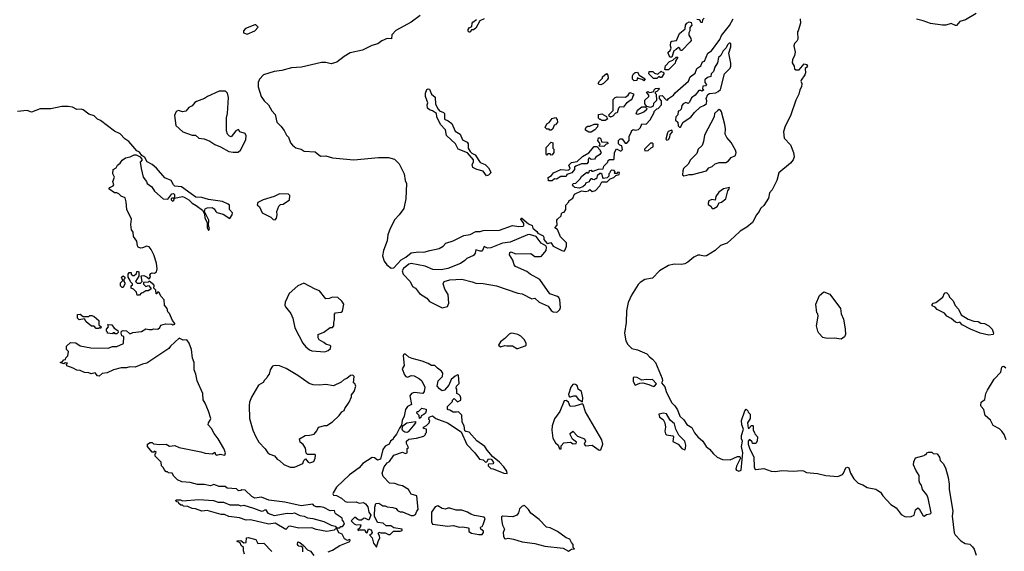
# Model space of a CAD drawing. Extents: x 2494118 to 2687960, y 757339 to 915227.
# Tile 13 of 256: x 2516355 to 2525489, y 840741 to 845677. Entities that reach past the tile are written whole.
import ezdxf

# ---------------------------------------------------------------- set-up
doc = ezdxf.new("R2010")
doc.units = 0

msp = doc.modelspace()

# ---------------------------------------------------------------- linework, layer by layer
at = {"layer": '0CON20XD'}
for points in [[(2525228.8, 845735), (2525127.5, 845675), (2525075, 845658.8), (2525045, 845623.8), (2525035, 845622.9), (2524995, 845641.4), (2524945, 845627.1), (2524915, 845625.6), (2524805, 845641.4), (2524737.4, 845667.4), (2524675, 845682.9)], [(2520071.2, 845715), (2519985, 845654.2), (2519844.7, 845575.3), (2519808, 845535), (2519805, 845500), (2519765, 845503.3), (2519715, 845482), (2519675.6, 845454.4), (2519622.4, 845437.6), (2519535, 845392.9), (2519420.2, 845369.8), (2519363.7, 845336.3), (2519297.3, 845282.7), (2519274.1, 845275.9), (2519245, 845268), (2519195, 845280), (2519155, 845279.4), (2518967.5, 845235), (2518875, 845230.8), (2518785.3, 845204.7), (2518715, 845197.1), (2518615, 845165.5), (2518580.6, 845125), (2518568.1, 845095), (2518567.3, 845055), (2518595, 844963.8), (2518623.8, 844923.8), (2518664.3, 844885), (2518695, 844830), (2518725.8, 844795.8), (2518739.5, 844725), (2518778, 844688), (2518808.2, 844648.2), (2518829.4, 844605), (2518849.2, 844585), (2518867.1, 844535), (2518885, 844511.2), (2518915, 844486.2), (2518964.4, 844474.4), (2518995, 844455.7), (2519095, 844450.6), (2519145, 844410), (2519195, 844413.3), (2519255, 844395.5), (2519455, 844375.5), (2519683.7, 844396.3), (2519775, 844398.5), (2519830.9, 844380.9), (2519875, 844338), (2519920.6, 844245), (2519931.5, 844185), (2519943.3, 844155), (2519937.5, 844015), (2519919.4, 843925), (2519876.2, 843863.8), (2519835, 843820.8), (2519791.1, 843738.9), (2519770.3, 843679.7), (2519762.2, 843625), (2519729.5, 843535), (2519721.1, 843485), (2519735, 843436.2), (2519759.4, 843399.4), (2519801.2, 843371.2), (2519825, 843373.8), (2519895, 843446.7), (2519938.1, 843471.9), (2519985, 843512), (2520055, 843521.4), (2520103, 843517), (2520160, 843535), (2520245, 843551.2), (2520282.5, 843575), (2520308.3, 843601.7), (2520375, 843623.8), (2520475, 843673.8), (2520535, 843683.8), (2520585, 843710), (2520625, 843710), (2520655, 843718.8), (2520805, 843722), (2520927, 843767), (2520985, 843756.7), (2521025, 843760), (2521032.5, 843767.5), (2521031.2, 843785), (2521002.5, 843825), (2521006.2, 843833.8), (2521014.4, 843835.6), (2521075, 843781.2), (2521107.5, 843765), (2521115, 843740), (2521151.7, 843711.7), (2521162.5, 843695), (2521210, 843670), (2521216.7, 843656.7), (2521216.2, 843635), (2521245, 843602.5), (2521255, 843597.5), (2521283, 843607), (2521289.5, 843599.5), (2521305, 843574), (2521385, 843533.3), (2521405, 843527.5), (2521415, 843540), (2521428.8, 843575), (2521428, 843605), (2521371.7, 843661.7), (2521345, 843730), (2521320, 843745), (2521341.7, 843768.3), (2521337.5, 843815), (2521342.5, 843825), (2521377.5, 843855), (2521381.7, 843878.3), (2521391.7, 843888.3), (2521405, 843890), (2521420, 843915), (2521420, 843955), (2521450, 843985), (2521450, 843995), (2521485, 844020), (2521501.7, 844058.3), (2521565, 844087.5), (2521605, 844082.5), (2521631.7, 844088.3), (2521645, 844100), (2521665, 844082.5), (2521695, 844090), (2521736.7, 844135), (2521755, 844170), (2521805, 844170), (2521831.7, 844198.3), (2521865, 844213.3), (2521885, 844230), (2521915, 844240), (2521918.3, 844258.3), (2521905, 844260), (2521895, 844250), (2521875, 844250), (2521870, 844255), (2521880, 844265), (2521868.3, 844278.3), (2521845, 844280), (2521831.7, 844268.3), (2521830, 844255), (2521820, 844245), (2521820, 844225), (2521805, 844210), (2521771.7, 844201.7), (2521763, 844213), (2521758.3, 844238.3), (2521745, 844250), (2521735, 844250), (2521711.7, 844228.3), (2521705, 844200), (2521691.7, 844198.3), (2521685, 844190), (2521671.7, 844191.7), (2521665, 844200), (2521651.7, 844198.3), (2521640, 844185), (2521638.3, 844171.7), (2521605, 844160), (2521600, 844145), (2521580, 844125), (2521545, 844113.3), (2521505, 844117.5), (2521490.7, 844130.7), (2521482.5, 844145), (2521490, 844155), (2521515, 844160), (2521555, 844200), (2521565, 844220), (2521615, 844260), (2521628.3, 844251.7), (2521638.3, 844261.7), (2521641.7, 844278.3), (2521655, 844280), (2521661.7, 844271.7), (2521675, 844270), (2521725, 844290), (2521768.3, 844291.7), (2521773, 844317), (2521810, 844355), (2521815, 844370), (2521825, 844377.5), (2521865, 844380), (2521870, 844385), (2521872.5, 844445), (2521891.7, 844478.3), (2521925, 844460), (2521935, 844460), (2521947, 844473), (2521940, 844505), (2521921.7, 844511.7), (2521910, 844525), (2521910, 844555), (2521925, 844570), (2521945, 844570), (2521971.7, 844531.7), (2521988.3, 844531.7), (2522010, 844555), (2522007.5, 844595), (2522030, 844635), (2522030, 844645), (2522045, 844657.5), (2522065, 844652.5), (2522095, 844657.5), (2522112.5, 844675), (2522125, 844710), (2522165, 844707.5), (2522203, 844747), (2522240, 844815), (2522240, 844825), (2522265, 844850), (2522278.3, 844851.7), (2522310, 844885), (2522310, 844925), (2522290, 844945), (2522290, 844970), (2522315, 844972.5), (2522351.7, 844931.7), (2522365, 844930), (2522373.6, 844946.4), (2522420, 844975), (2522435, 844997.5), (2522560, 845105), (2522573.6, 845146.4), (2522620, 845180), (2522637.5, 845225), (2522675, 845250), (2522690, 845285), (2522708.3, 845291.7), (2522737.5, 845365), (2522773, 845387), (2522848.3, 845491.7), (2522865, 845530), (2522938.3, 845621.7), (2522973.9, 845686.1)], [(2520665, 845685.8), (2520623.9, 845666.1), (2520585, 845597.5), (2520565, 845584), (2520547.5, 845582.5), (2520535, 845560), (2520525, 845560), (2520515, 845570), (2520513.8, 845585), (2520525, 845600), (2520550, 845615), (2520551.2, 845645), (2520558.8, 845655), (2520591.2, 845678.8)], [(2523593.6, 845686.4), (2523597.5, 845645), (2523577, 845573), (2523570, 845565), (2523573, 845497), (2523563, 845477), (2523543, 845457), (2523537.5, 845435), (2523547.5, 845375), (2523542.5, 845345), (2523522.5, 845305), (2523520, 845275), (2523540, 845245), (2523541.7, 845221.7), (2523555, 845210), (2523585, 845210), (2523633.6, 845266.4), (2523655, 845262.5), (2523662.5, 845245), (2523655, 845232.5), (2523640, 845225), (2523643.3, 845185), (2523638.8, 845165), (2523603, 845117), (2523600, 845105), (2523605, 845100), (2523610, 845085), (2523607.5, 845055), (2523592.5, 845025), (2523583.1, 844985), (2523555, 844930), (2523508.5, 844795), (2523451.5, 844678.5), (2523439.1, 844635), (2523447.6, 844577.6), (2523504.4, 844515), (2523533.6, 844445), (2523537.9, 844405), (2523529.5, 844375), (2523505.6, 844345), (2523396.9, 844255), (2523378.5, 844185), (2523335, 844095.8), (2523310.5, 844069.5), (2523299.7, 844020.3), (2523257.3, 843952.7), (2523227.5, 843925), (2523214, 843895), (2523188.9, 843865), (2523154, 843795), (2523099.5, 843750.5), (2523037.1, 843715), (2522986.4, 843665), (2522916.9, 843603.1), (2522855, 843581.4), (2522805.3, 843534.7), (2522726.2, 843485), (2522705, 843482.2), (2522665, 843491.5), (2522645, 843490), (2522609.3, 843470.7), (2522554.2, 843425), (2522525, 843410.9), (2522495, 843402.5), (2522425, 843405.6), (2522375, 843393.5), (2522290.6, 843345), (2522223.8, 843276.2), (2522155, 843264.6), (2522111.8, 843238.2), (2522091.7, 843218.3), (2522030.1, 843119.9), (2521999.8, 843050.2), (2521985.3, 842975), (2521980.4, 842865), (2521964.6, 842765), (2521977.3, 842695), (2521995, 842660), (2522033.9, 842623.9), (2522085, 842611.2), (2522173.3, 842575), (2522195.8, 842545.8), (2522225.9, 842525.9), (2522253.6, 842493.6), (2522315.8, 842345), (2522318.8, 842325), (2522307.5, 842305), (2522339.3, 842269.3), (2522353.1, 842225), (2522401.5, 842121.5), (2522432.4, 842092.4), (2522457.3, 842055), (2522477.3, 841995), (2522515, 841962.2), (2522545, 841917.8), (2522589.2, 841889.2), (2522615, 841841.9), (2522645, 841804.4), (2522693.5, 841765), (2522723.1, 841715), (2522755, 841689.4), (2522789.5, 841645), (2522825, 841615.4), (2522875, 841591.9), (2522945, 841588.8), (2523015, 841621.2), (2523035, 841622.5), (2523042.5, 841605), (2523005, 841530), (2522998.6, 841505), (2523005, 841493.1), (2523025, 841486), (2523046.2, 841495), (2523057, 841593), (2523063.8, 841655), (2523051.2, 841715), (2523060, 841765), (2523051.2, 841785), (2523050, 841815), (2523070, 841875), (2523052.5, 841915), (2523050, 841955), (2523082.5, 842045), (2523095, 842060), (2523110, 842045), (2523111.7, 842031.7), (2523130, 842015), (2523130, 841975), (2523107.5, 841935), (2523113, 841883), (2523118.3, 841881.7), (2523145, 841910), (2523155, 841910), (2523160, 841905), (2523160, 841865), (2523172.5, 841845), (2523173, 841833), (2523200, 841805), (2523197.5, 841765), (2523185, 841742.5), (2523151.7, 841741.7), (2523148.3, 841758.3), (2523125, 841780), (2523113.8, 841765), (2523114, 841735), (2523125, 841700), (2523166, 841615), (2523169.4, 841525), (2523175, 841508), (2523185, 841499.4), (2523258.3, 841508.3), (2523325, 841486), (2523365, 841480.8), (2523425, 841491.2), (2523535, 841483.8), (2523605, 841491.2), (2523625, 841488.8), (2523655, 841474), (2523755, 841464), (2523834.2, 841444.2), (2523943.6, 841436.4), (2523987.5, 841455), (2523997.5, 841465), (2524017.5, 841515), (2524035, 841522.5), (2524046.1, 841516.1), (2524062.5, 841465), (2524092.5, 841412.5)], [(2522405, 845330), (2522385, 845330), (2522370, 845365), (2522370, 845375), (2522388.3, 845391.7), (2522397.5, 845412.5), (2522392.5, 845435), (2522395, 845470), (2522403, 845477), (2522446.7, 845483.3), (2522475, 845550), (2522528.3, 845591.7), (2522532.5, 845625), (2522542.5, 845645), (2522565, 845657.5), (2522585, 845650), (2522590, 845625), (2522570, 845605), (2522570, 845575), (2522562.5, 845555), (2522563.6, 845533.6), (2522581.7, 845501.7), (2522582.5, 845485), (2522575, 845470), (2522498.3, 845391.7), (2522485, 845390), (2522478.3, 845408.3), (2522465, 845420), (2522445, 845400), (2522421.7, 845388.3), (2522405, 845330)], [(2522685, 845650), (2522675, 845650), (2522668.3, 845668.3), (2522657, 845677), (2522635, 845680)], [(2522705, 845690), (2522690, 845675), (2522685, 845650)], [(2518465, 845543.3), (2518535, 845572.5), (2518567, 845607), (2518545, 845630), (2518535, 845630), (2518450, 845595), (2518430, 845575), (2518430, 845555), (2518465, 845543.3)], [(2522485, 844680), (2522510, 844725), (2522579.3, 844770.7), (2522613.6, 844816.4), (2522667.5, 844865), (2522707, 844883), (2522725, 844900), (2522730, 844925), (2522722.5, 844945), (2522737, 844983), (2522755, 844992.5), (2522811.7, 844998.3), (2522835, 845010), (2522855, 845030), (2522893.3, 845175), (2522945, 845228), (2522952.2, 845245), (2522952.4, 845272.4), (2522932.5, 845365), (2522952.5, 845425), (2522951.7, 845451.7), (2522945, 845460), (2522935, 845460), (2522920, 845445), (2522907.5, 845415), (2522880.7, 845389.3), (2522857.5, 845345), (2522837.5, 845325), (2522826.7, 845275), (2522803.3, 845235), (2522790, 845195), (2522770, 845175), (2522765, 845150), (2522735, 845140), (2522711.7, 845118.3), (2522710, 845095), (2522727.5, 845075), (2522717, 845063), (2522691.7, 845058.3), (2522690, 845035), (2522700, 845025), (2522685, 845012.5), (2522675, 845020), (2522655, 845020), (2522620, 844975), (2522587, 844953), (2522569.3, 844910.7), (2522555, 844900), (2522535, 844907.5), (2522510, 844895), (2522498.3, 844881.7), (2522490, 844845), (2522475, 844830), (2522463, 844827), (2522460, 844795), (2522442.5, 844775), (2522440, 844745), (2522460, 844725), (2522461.7, 844691.7), (2522475, 844680), (2522485, 844680)], [(2522345, 845210), (2522340, 845215), (2522345, 845250), (2522381.7, 845288.3), (2522415, 845300), (2522445, 845330), (2522460, 845330), (2522438.3, 845291.7), (2522436.1, 845273.9), (2522375, 845212.5), (2522345, 845210)], [(2522145, 845110), (2522138.3, 845118.3), (2522095, 845130), (2522085, 845140), (2522078.3, 845111.7), (2522055, 845110), (2522040, 845125), (2522040, 845155), (2522047.5, 845175), (2522065, 845187.5), (2522085, 845190), (2522101.7, 845161.7), (2522158.3, 845128.3), (2522145, 845110)], [(2522235, 845130), (2522190, 845175), (2522193.6, 845196.4), (2522227, 845197), (2522245, 845180), (2522275, 845170), (2522305, 845200), (2522311.7, 845191.7), (2522328.3, 845188.3), (2522330, 845175), (2522308.3, 845141.7), (2522295, 845140), (2522285, 845150), (2522265, 845132.5), (2522235, 845130)], [(2521745, 845073.3), (2521730, 845075), (2521722.5, 845085), (2521732.5, 845105), (2521760, 845135), (2521760, 845145), (2521797, 845177), (2521811.7, 845161.7), (2521812.5, 845135), (2521805, 845120), (2521770, 845085), (2521745, 845073.3)], [(2518335, 844446.2), (2518381.7, 844448.3), (2518385, 844450), (2518403.3, 844465), (2518423.3, 844505), (2518451.2, 844565), (2518455, 844600), (2518445, 844620), (2518397.5, 844635), (2518385, 844657.5), (2518360, 844645), (2518315, 844590), (2518300, 844595), (2518283.3, 844615), (2518273.8, 844645), (2518273.3, 844765), (2518281.2, 844805), (2518291.2, 844955), (2518282, 844995), (2518265, 845012), (2518205, 845014), (2518096.4, 844963.6), (2518070, 844945), (2517995, 844917.5), (2517980.7, 844909.3), (2517955, 844877.5), (2517925, 844863.3), (2517895, 844828.8), (2517865, 844821.2), (2517827.5, 844832.5), (2517813, 844827), (2517801.7, 844818.3), (2517791.2, 844788.8), (2517804.3, 844695), (2517868.8, 844635), (2517955, 844606), (2517985, 844604), (2518015, 844578), (2518065, 844570.8), (2518119.4, 844549.4), (2518165, 844519.2), (2518217.9, 844497.9), (2518294.5, 844454.5), (2518335, 844446.2)], [(2520685, 844228.8), (2520655, 844270.6), (2520595.9, 844285.9), (2520557.5, 844305), (2520553.6, 844333.6), (2520565.7, 844355), (2520563.8, 844375), (2520509.5, 844439.5), (2520422.5, 844475), (2520396.7, 844525), (2520315, 844602.5), (2520306.2, 844655), (2520258.8, 844705), (2520225.8, 844775), (2520221.2, 844805), (2520185, 844830), (2520155, 844838.8), (2520136.7, 844855), (2520133.3, 844885), (2520140, 844905), (2520118.8, 844965), (2520118, 844995), (2520131.9, 845028.1), (2520145, 845036.2), (2520155, 845032), (2520175, 844986.7), (2520207.7, 844957.7), (2520213.2, 844893.2), (2520236, 844845), (2520249.5, 844829.5), (2520285, 844816.2), (2520296.2, 844805), (2520294.5, 844754.5), (2520328.5, 844738.5), (2520362.7, 844712.7), (2520395, 844643.3), (2520440, 844615), (2520462.2, 844562.2), (2520505, 844538.8), (2520514.2, 844524.2), (2520514.3, 844485), (2520533.1, 844453.1), (2520548.1, 844438.1), (2520581.4, 844421.4), (2520625, 844350.8), (2520672.1, 844332.1), (2520705, 844300), (2520720, 844275), (2520724.2, 844255), (2520705, 844232), (2520685, 844228.8)], [(2521835, 844772.5), (2521821.7, 844781.7), (2521820, 844795), (2521860, 844835), (2521860, 844935), (2521880, 844955), (2521898.3, 844961.7), (2521975, 844957.5), (2522000, 844975), (2522015, 845000), (2522048.3, 844988.3), (2522050, 844975), (2522041.7, 844968.3), (2522037.5, 844945), (2522027.7, 844932.3), (2521985, 844902.5), (2521961.7, 844878.3), (2521960, 844865), (2521921.7, 844868.3), (2521910, 844855), (2521896.4, 844813.6), (2521881.7, 844808.3), (2521858.3, 844781.7), (2521835, 844772.5)], [(2522205, 844862.5), (2522171.7, 844871.7), (2522152.5, 844895), (2522155, 844930), (2522190, 844965), (2522190, 844975), (2522170, 845005), (2522185, 845010), (2522195, 845000), (2522217, 845003), (2522238.3, 845011.7), (2522240, 845025), (2522253, 845037), (2522285, 845040), (2522290, 845035), (2522265, 845010), (2522250, 845005), (2522250, 844995), (2522260, 844985), (2522261.7, 844928.3), (2522235, 844900), (2522230, 844875), (2522205, 844862.5)], [(2517480, 844295), (2517500, 844215), (2517530, 844175), (2517536.4, 844156.4), (2517580, 844125), (2517606.7, 844085), (2517685, 844012.5), (2517728.3, 844011.7), (2517765, 844060), (2517781.7, 844061.7), (2517790, 844055), (2517790, 844020), (2517765, 844020), (2517760, 844015), (2517760, 844005), (2517771.7, 843991.7), (2517785, 844000), (2517790, 844020), (2517863.9, 844033.9), (2517880.5, 844030.5), (2517924.3, 844004.3), (2517955, 843972), (2517992.3, 843952.3), (2518049.3, 843909.3), (2518070, 843875), (2518073.3, 843835), (2518092.5, 843795), (2518093.3, 843745), (2518105, 843720), (2518116.7, 843735), (2518107, 843767), (2518108.8, 843815), (2518070, 843895), (2518075, 843920), (2518095, 843930), (2518141.7, 843931.7), (2518159.3, 843919.3), (2518173.3, 843895), (2518185, 843886.7), (2518240.7, 843870.7), (2518305, 843830), (2518326.7, 843865), (2518327.5, 843885), (2518302.5, 843915), (2518300, 843955), (2518290, 843965), (2518235, 843990), (2518105, 844008), (2518045, 844025.7), (2517987.7, 844027.7), (2517945, 844060), (2517855, 844124), (2517795, 844132.5), (2517780, 844145), (2517758.8, 844185), (2517699.7, 844209.7), (2517625, 844298), (2517585, 844333.8), (2517537, 844357), (2517515, 844397.5), (2517486.7, 844416.7), (2517465, 844446.7), (2517440.7, 844460.7), (2517368, 844545), (2517331.3, 844571.3), (2517287.9, 844617.9), (2517235, 844640.8), (2517105, 844740), (2517075, 844754.2), (2517045, 844782.9), (2516995, 844798.8), (2516945, 844839.2), (2516925, 844847.1), (2516885, 844844.2), (2516843.4, 844863.4), (2516805, 844871.1), (2516745, 844872.3), (2516645, 844850), (2516545, 844850.5), (2516465, 844819.2), (2516425, 844832.5), (2516335.6, 844825.6)], [(2522085, 844797.5), (2522073, 844803), (2522085, 844837.5), (2522125, 844867.5), (2522158.3, 844868.3), (2522171.7, 844851.7), (2522169.3, 844840.7), (2522145, 844817.5), (2522105, 844802.5), (2522085, 844797.5)], [(2522515, 844227.5), (2522545, 844232.5), (2522565, 844240), (2522595, 844238.8), (2522725, 844273.3), (2522747, 844303), (2522780, 844315), (2522805, 844337.5), (2522845, 844350), (2522905, 844352.5), (2522930, 844365), (2522955, 844397.5), (2522995, 844417.5), (2523000.6, 844445), (2522994.3, 844465), (2522955, 844536), (2522914.5, 844584.5), (2522900, 844615), (2522902, 844665), (2522895.6, 844705), (2522865, 844820), (2522855, 844837.5), (2522845, 844842.5), (2522830, 844835), (2522800, 844805), (2522797.5, 844775), (2522707.5, 844605), (2522697.5, 844545), (2522685, 844510), (2522647.5, 844475), (2522636.7, 844435), (2522577.5, 844375), (2522555, 844336.7), (2522514, 844295), (2522506.2, 844275), (2522503.3, 844235), (2522515, 844227.5)], [(2521285, 844650), (2521271.7, 844651.7), (2521265, 844660), (2521245, 844660), (2521230, 844675), (2521245, 844710), (2521266.4, 844723.6), (2521295, 844760), (2521325, 844770), (2521341.7, 844751.7), (2521342.5, 844725), (2521325, 844700), (2521313.6, 844696.4), (2521300, 844665), (2521285, 844650)], [(2521785, 844740), (2521755, 844740), (2521745, 844750), (2521735, 844750), (2521723, 844763), (2521723.3, 844796.7), (2521755, 844802.5), (2521798.3, 844778.3), (2521800, 844765), (2521810, 844755), (2521785, 844740)], [(2521655, 844632.5), (2521635, 844632.5), (2521605, 844650), (2521602.5, 844665), (2521610.7, 844679.3), (2521625, 844687.5), (2521645, 844687.5), (2521685, 844707.5), (2521718.3, 844708.3), (2521716.4, 844683.6), (2521690, 844655), (2521655, 844632.5)], [(2522358.3, 844558.3), (2522375, 844563.3), (2522386.7, 844585), (2522388.3, 844611.7), (2522410, 844635), (2522405, 844650), (2522371.7, 844638.3), (2522363, 844627), (2522348.3, 844568.3), (2522358.3, 844558.3)], [(2521285, 844420), (2521275, 844430), (2521255, 844430), (2521245, 844420), (2521240, 844425), (2521238.3, 844491.7), (2521285, 844540), (2521300, 844535), (2521300, 844485), (2521310, 844475), (2521310, 844445), (2521295, 844422.5), (2521285, 844420)], [(2521775, 844500), (2521731.7, 844501.7), (2521740, 844525), (2521717.5, 844555), (2521725, 844580), (2521735, 844580), (2521745, 844570), (2521751.7, 844541.7), (2521805, 844540), (2521810, 844535), (2521810, 844525), (2521795, 844520), (2521775, 844500)], [(2521295, 844180), (2521261.7, 844181.7), (2521258.3, 844211.7), (2521288.3, 844231.7), (2521307.5, 844255), (2521373.6, 844286.4), (2521445, 844280), (2521460, 844295), (2521450, 844325), (2521475, 844350), (2521525, 844360), (2521575, 844407.5), (2521635, 844440), (2521685, 844500), (2521708.3, 844498.3), (2521740, 844465), (2521740, 844455), (2521750, 844445), (2521737.5, 844425), (2521715, 844410), (2521701.7, 844408.3), (2521687, 844383), (2521655, 844380), (2521645, 844390), (2521635, 844390), (2521627.5, 844375), (2521627, 844353), (2521615, 844340), (2521565, 844337.5), (2521513, 844317), (2521501.7, 844308.3), (2521500, 844285), (2521477.5, 844255), (2521431.7, 844238.3), (2521425, 844220), (2521375, 844220), (2521335, 844197.5), (2521315, 844200), (2521295, 844180)], [(2522155, 844460), (2522185, 844463.3), (2522211.7, 844488.3), (2522230, 844495), (2522230, 844525), (2522225, 844530), (2522205, 844530), (2522150, 844475), (2522155, 844460)], [(2519215, 840736.7), (2519255, 840751.2), (2519324.1, 840795.9), (2519418.3, 840831.7), (2519420, 840845), (2519415, 840850), (2519395, 840842.5), (2519367, 840857), (2519345, 840900), (2519315, 840912.5), (2519300, 840945), (2519285, 840950), (2519271.7, 840938.3), (2519205, 840926.2), (2519105, 840942.5), (2519065, 840958), (2518945, 840956), (2518865, 840973.8), (2518847.5, 840972.5), (2518823.8, 840943.8), (2518725, 841001.2), (2518665, 840993.3), (2518495, 841033.3), (2518455, 841030), (2518395, 841052.5), (2518295, 841062.5), (2518255, 841083.3), (2518225, 841082.5), (2518095, 841121.2), (2518043.9, 841113.9), (2517986.1, 841136.1), (2517955, 841137.5), (2517915, 841157.5), (2517875, 841160), (2517865, 841170), (2517848.3, 841168.3), (2517830, 841185), (2517828.3, 841198.3), (2517811.7, 841201.7), (2517801.7, 841211.7), (2517805, 841220), (2517845, 841220), (2517865, 841210), (2518015, 841223.3), (2518153.6, 841213.6), (2518195, 841196.7), (2518245, 841196.7), (2518305, 841173.8), (2518385, 841173.3), (2518405, 841163.3), (2518435, 841170), (2518525, 841142), (2518596.4, 841113.6), (2518613.6, 841116.4), (2518635, 841130), (2518657.5, 841095), (2518715, 841073.3), (2518835, 841096.2), (2518875, 841092), (2518905, 841097.5), (2518952.9, 841072.9), (2518994.1, 841065.9), (2519025, 841050.6), (2519075, 841045.8), (2519175, 841017.5), (2519245, 840982.5), (2519280, 840975), (2519295, 840960), (2519325, 840960), (2519335, 840970), (2519348.3, 840971.7), (2519368.3, 840991.7), (2519358.3, 841018.3), (2519350, 841025), (2519345, 841050), (2519290, 841085), (2519280, 841095), (2519275, 841120), (2519235, 841116.7), (2519176.4, 841146.4), (2519145, 841153.3), (2519105, 841152.5), (2519085, 841162.5), (2519075, 841177.5), (2518965, 841163.8), (2518815, 841197.1), (2518665.8, 841215.8), (2518596.4, 841243.6), (2518535, 841235.8), (2518509.7, 841249.7), (2518445, 841307.5), (2518415, 841312.5), (2518407.5, 841305), (2518385, 841302.5), (2518365, 841320), (2518278.3, 841328.3), (2518261.7, 841341.7), (2518203.6, 841343.6), (2518155, 841360), (2518125, 841350), (2518065, 841362.5), (2518005, 841360), (2517935, 841378.8), (2517860, 841385), (2517820, 841405), (2517785, 841440), (2517770, 841465), (2517735, 841470), (2517725, 841480), (2517715, 841480), (2517695, 841500), (2517690, 841515), (2517670, 841535), (2517668.3, 841568.3), (2517610, 841625), (2517610, 841645), (2517618.3, 841651.7), (2517620, 841665), (2517605, 841670), (2517598.3, 841661.7), (2517585, 841660), (2517540, 841715), (2517540, 841735), (2517565, 841750), (2517585, 841750), (2517595, 841740), (2517655, 841732.5), (2517715, 841736.7), (2517745, 841717.5), (2517795, 841722.5), (2517835, 841704), (2518035, 841666), (2518075, 841651.2), (2518143.3, 841646.7), (2518165, 841660), (2518170.7, 841640.7), (2518185, 841633.3), (2518215, 841644), (2518257.5, 841635), (2518263.8, 841655), (2518247.1, 841695), (2518195.4, 841785.4), (2518157.5, 841835), (2518135, 841880), (2518103.3, 841915), (2518106.2, 841935), (2518122.7, 841957.3), (2518126.9, 841975), (2518105, 842042.5), (2518076.7, 842115), (2518055.9, 842145.9), (2518054.2, 842205), (2518000, 842325), (2517989.4, 842385), (2517972.5, 842425), (2517974.6, 842495), (2517958.6, 842535), (2517948.1, 842615), (2517928.1, 842675), (2517905, 842703.8), (2517871.7, 842701.7), (2517835, 842720), (2517753.4, 842646.6), (2517736.8, 842623.2), (2517535, 842486.7), (2517495, 842480), (2517425, 842450), (2517376.4, 842453.6), (2517345, 842443.3), (2517297, 842443), (2517225, 842426.7), (2517165, 842398.8), (2517118.3, 842391.7), (2517091.7, 842368.3), (2517075, 842370), (2517055, 842397.5), (2517018.3, 842388.3), (2516995, 842397.5), (2516955, 842400), (2516915, 842420), (2516885, 842422.5), (2516851.7, 842441.7), (2516791.7, 842461.7), (2516790, 842475), (2516798.3, 842488.3), (2516775, 842490), (2516765, 842482.5), (2516730, 842495), (2516748.3, 842501.7), (2516765, 842520), (2516778.3, 842521.7), (2516781.7, 842538.3), (2516800, 842555), (2516807.5, 842595), (2516790, 842615), (2516790, 842645), (2516825, 842680), (2516875, 842676.7), (2516915, 842650), (2517015, 842628.8), (2517175, 842626.7), (2517215, 842642.5), (2517255, 842642.5), (2517318.3, 842671.7), (2517320, 842735), (2517301.7, 842741.7), (2517297.5, 842765), (2517300, 842785), (2517315, 842792.5), (2517347, 842787), (2517373, 842763), (2517385, 842762.5), (2517405, 842772.5), (2517485, 842782.5), (2517525, 842807.5), (2517555, 842800), (2517585, 842800), (2517595, 842807.5), (2517635, 842802.5), (2517655, 842820), (2517665, 842840), (2517708.3, 842851.7), (2517765, 842850), (2517775, 842842.5), (2517795, 842850), (2517795, 842857.5), (2517773, 842883), (2517745, 842947.5), (2517730, 842965), (2517723.8, 842995), (2517699.2, 843025), (2517693.8, 843075), (2517666.4, 843106.4), (2517645, 843147.5), (2517631.7, 843148.3), (2517628.3, 843131.7), (2517621.7, 843131.7), (2517617.5, 843165), (2517600, 843185), (2517602.5, 843205), (2517597.5, 843215), (2517555, 843250), (2517545, 843240), (2517502.5, 843237.5), (2517501.7, 843221.7), (2517525, 843200), (2517548.3, 843208.3), (2517570, 843185), (2517570, 843175), (2517545, 843160), (2517525, 843160), (2517498.3, 843141.7), (2517481.7, 843138.3), (2517465, 843120), (2517445, 843120), (2517438.3, 843148.3), (2517410, 843175), (2517390, 843185), (2517390, 843205), (2517400, 843215), (2517400, 843225), (2517381.7, 843241.7), (2517380, 843255), (2517360, 843285), (2517360, 843315), (2517371.7, 843328.3), (2517388.3, 843328.3), (2517390, 843315), (2517403, 843303), (2517417, 843303), (2517438.3, 843321.7), (2517441.7, 843338.3), (2517455, 843340), (2517460, 843335), (2517460, 843295), (2517430, 843245), (2517445, 843230), (2517475, 843230), (2517490, 843245), (2517481.7, 843298.3), (2517505, 843302.5), (2517537, 843287), (2517555, 843270), (2517567.5, 843285), (2517562.5, 843305), (2517570.7, 843319.3), (2517585, 843327.5), (2517605, 843323.3), (2517625, 843336.7), (2517631.2, 843365), (2517624.3, 843415), (2517598, 843495), (2517575, 843543.3), (2517555, 843566.7), (2517535, 843573.8), (2517495, 843557.5), (2517475, 843556.7), (2517455, 843563.8), (2517446, 843576), (2517440.5, 843620.5), (2517411.2, 843665), (2517406, 843705), (2517393.3, 843725), (2517386.2, 843775), (2517392.5, 843825), (2517347.1, 843915), (2517342.9, 843985), (2517332.3, 844022.3), (2517295, 844040), (2517275, 844060), (2517255, 844070), (2517235, 844070), (2517182.5, 844105), (2517191.2, 844118.8), (2517222.5, 844135), (2517226.7, 844145), (2517220, 844175), (2517233.3, 844215), (2517217.5, 844245), (2517222.5, 844285), (2517249.3, 844300.7), (2517262.5, 844325), (2517286.4, 844343.6), (2517305, 844372.5), (2517336.4, 844393.6), (2517380, 844405), (2517417, 844423), (2517435, 844422.5), (2517473, 844403), (2517490, 844375), (2517472.5, 844355), (2517480, 844295)], [(2522795, 843923.8), (2522825, 843943.3), (2522843.6, 843976.4), (2522865, 843983.3), (2522906.2, 844015), (2522923, 844087), (2522937.5, 844105), (2522938.3, 844118.3), (2522885, 844107.5), (2522841.2, 844075), (2522811.2, 844035), (2522805, 844000), (2522775, 844008), (2522748.8, 843995), (2522740, 843975), (2522742.5, 843962.5), (2522766.4, 843946.4), (2522780, 843925), (2522795, 843923.8)], [(2518725, 843820), (2518736.4, 843833.6), (2518743.3, 843865), (2518740, 843895), (2518760, 843945), (2518775, 843960), (2518800, 843965), (2518856.7, 844005), (2518860, 844045), (2518847, 844057), (2518765, 844061.2), (2518715.8, 844034.2), (2518612.5, 844005), (2518565, 843980), (2518558.3, 843958.3), (2518578.3, 843938.3), (2518602.5, 843885), (2518685, 843842.5), (2518705, 843822.5), (2518725, 843820)], [(2521335, 842960), (2521345, 842964), (2521365.4, 842984.6), (2521370.6, 843005), (2521365.8, 843075), (2521356.4, 843096.4), (2521345, 843105.8), (2521273, 843133), (2521180, 843265), (2521090, 843315), (2521058.9, 843338.9), (2520954.1, 843384.1), (2520942.3, 843402.3), (2520930, 843445), (2520900, 843495), (2520902.5, 843515), (2520915, 843522.5), (2520955, 843502.5), (2521095, 843507.5), (2521135, 843477.5), (2521185, 843477.5), (2521195, 843482.5), (2521238.8, 843535), (2521240.8, 843565), (2521235.8, 843575.8), (2521191.4, 843601.4), (2521145, 843663.3), (2521085, 843682.5), (2521065, 843680), (2520905, 843612), (2520835, 843601.2), (2520725, 843557.5), (2520695, 843556.7), (2520665, 843570), (2520645, 843528.8), (2520625, 843526.7), (2520585, 843540), (2520580.5, 843509.5), (2520565, 843488.8), (2520501.8, 843458.2), (2520485, 843440), (2520445, 843414.2), (2520325, 843366), (2520265, 843354), (2520186.2, 843356.2), (2520115, 843387.5), (2519986.1, 843413.9), (2519965, 843406.7), (2519915, 843367.5), (2519904.1, 843345.9), (2519913.3, 843315), (2519978, 843245), (2519999.5, 843199.5), (2520025.4, 843185.4), (2520065, 843134), (2520132.3, 843092.3), (2520155, 843061.2), (2520275, 843001.4), (2520322.5, 843015), (2520336.2, 843045), (2520328, 843125), (2520300, 843175), (2520283.3, 843225), (2520292.5, 843245), (2520345, 843261.4), (2520455, 843268.6), (2520551.9, 843241.9), (2520585, 843230.5), (2520655, 843226.4), (2520777.1, 843207.1), (2520975, 843138), (2521015, 843131.2), (2521105, 843086.7), (2521135, 843090), (2521172.5, 843055), (2521255.8, 843015.8), (2521285, 842978), (2521303.3, 842965), (2521335, 842960)], [(2517315, 843190), (2517305, 843190), (2517290, 843205), (2517290, 843235), (2517310, 843255), (2517300, 843285), (2517315, 843297.5), (2517330, 843285), (2517330, 843275), (2517320, 843265), (2517320, 843245), (2517330, 843235), (2517330, 843225), (2517315, 843190)], [(2519185, 842594), (2519217.5, 842605), (2519237.5, 842625), (2519242.5, 842645), (2519235, 842652.5), (2519195, 842663.3), (2519175, 842681.2), (2519133.6, 842703.6), (2519123.6, 842723.6), (2519122.5, 842755), (2519175, 842776.7), (2519235, 842817.5), (2519255, 842820), (2519270, 842835), (2519267.5, 842865), (2519275.9, 842894.1), (2519276.1, 842943.9), (2519285, 842956.2), (2519337.1, 842962.9), (2519349.2, 842970.8), (2519360.5, 843035), (2519344.6, 843064.6), (2519305, 843097.5), (2519255, 843102), (2519225, 843088.8), (2519193.9, 843083.9), (2519135, 843160.6), (2519094.5, 843174.5), (2518991.7, 843231.7), (2518935, 843205.8), (2518855, 843133.3), (2518817.5, 843055), (2518814.2, 843025), (2518819.5, 843009.5), (2518870, 842950), (2518887.5, 842905), (2518907.4, 842817.4), (2518982, 842675), (2519010.5, 842640.5), (2519042.4, 842612.4), (2519065, 842602.5), (2519185, 842594)], [(2523975, 842710), (2523915, 842720), (2523845, 842716.7), (2523805, 842726.7), (2523766.7, 842765), (2523757.5, 842785), (2523747.5, 842835), (2523762.5, 842925), (2523760, 842945), (2523750, 842955), (2523741.2, 843035), (2523774, 843116), (2523815, 843150), (2523869.3, 843129.3), (2523968, 842995), (2523976.2, 842945), (2523996, 842895), (2524013.6, 842806.4), (2524016.2, 842755), (2524006.4, 842733.6), (2523975, 842710)], [(2525345, 842748), (2525265, 842766.2), (2525175, 842804), (2525097.5, 842845), (2525075, 842870), (2525055, 842863.8), (2525035, 842870), (2524995, 842903.3), (2524956.7, 842925), (2524935, 842953.3), (2524866.4, 842986.4), (2524846.4, 843006.4), (2524820.7, 843020.7), (2524818.3, 843031.7), (2524830, 843045), (2524855, 843052.5), (2524919.3, 843100.7), (2524933.6, 843136.4), (2524945, 843142.5), (2524955, 843140), (2524970, 843125), (2524980.7, 843100.7), (2525015, 843066.7), (2525034.4, 843024.4), (2525065, 842990), (2525088, 842938), (2525155, 842895.8), (2525205, 842878), (2525245, 842873.3), (2525270.7, 842860.7), (2525305, 842855.8), (2525345.5, 842835.5), (2525376.7, 842805), (2525390, 842765), (2525385, 842753.3), (2525345, 842748)], [(2517105, 842810), (2517095, 842820), (2517085, 842810), (2517065, 842810), (2517045, 842830), (2517021.7, 842831.7), (2516971.7, 842871.7), (2516955, 842900), (2516905, 842890), (2516890, 842905), (2516891.7, 842938.3), (2516915, 842942.5), (2516945, 842920), (2516995, 842920), (2517005, 842930), (2517025, 842930), (2517045, 842920), (2517090, 842885), (2517090, 842845), (2517110, 842825), (2517105, 842810)], [(2517255, 842760), (2517241.7, 842761.7), (2517235, 842770), (2517221.7, 842768.3), (2517215, 842760), (2517170, 842765), (2517170, 842775), (2517160, 842785), (2517160, 842805), (2517180, 842825), (2517171.7, 842848.3), (2517210, 842845), (2517231.7, 842811.7), (2517265, 842790), (2517267, 842773), (2517255, 842760)], [(2520975, 842622.5), (2521045, 842647.5), (2521052.5, 842655), (2521053.3, 842675), (2521035, 842706.7), (2521005, 842739.2), (2520975, 842754.2), (2520935, 842764.2), (2520915, 842765.6), (2520895, 842757.1), (2520854.5, 842715.5), (2520813.8, 842685), (2520797.5, 842655), (2520815, 842640), (2520855, 842653.3), (2520875, 842647.5), (2520925, 842647.5), (2520965, 842622.5), (2520975, 842622.5)], [(2519665, 840780), (2519678.9, 840831.1), (2519696.7, 840865), (2519693.3, 840885), (2519680, 840905), (2519685, 840920), (2519705, 840912.5), (2519745, 840912.5), (2519775, 840897.5), (2519793, 840897), (2519823, 840927), (2519885, 840927.5), (2519902.5, 840935), (2519902.5, 840945), (2519825, 840960), (2519796.4, 840976.4), (2519755, 840977.5), (2519725, 841002.5), (2519675, 841007.5), (2519646, 841066), (2519649.3, 841150.7), (2519660, 841185), (2519685, 841187.5), (2519723, 841163), (2519745, 841162.5), (2519765, 841152.5), (2519815, 841147.5), (2519847, 841137), (2519860.7, 841120.7), (2519885, 841107.5), (2519907, 841107), (2519987, 841073), (2520007, 841073), (2520025, 841082.5), (2520037.5, 841115), (2520051.7, 841128.3), (2520040, 841255), (2519985, 841272.5), (2519960, 841315), (2519905, 841350), (2519875, 841354), (2519835, 841371.2), (2519784.2, 841374.2), (2519726.7, 841435), (2519716.2, 841465), (2519734.5, 841525.5), (2519765, 841561.2), (2519786.7, 841573.3), (2519827, 841633), (2519905, 841660), (2519935, 841647.5), (2519950, 841655), (2519950, 841695), (2519960, 841705), (2519943, 841743), (2519942.5, 841765), (2519965, 841782.5), (2520035, 841790), (2520105, 841810), (2520120, 841825), (2520120, 841835), (2520130, 841845), (2520130, 841875), (2520101.7, 841881.7), (2520100, 841895), (2520130, 841910), (2520152.5, 841935), (2520160, 841955), (2520150, 841965), (2520153.3, 841985), (2520185, 841997.5), (2520213.8, 841973.8), (2520323.8, 841933.8), (2520449.3, 841849.3), (2520503.9, 841733.9), (2520576.4, 841656.4), (2520620, 841595), (2520655, 841590), (2520675, 841570), (2520688.3, 841571.7), (2520705, 841600), (2520727, 841597), (2520735, 841590), (2520750, 841565), (2520748.3, 841551.7), (2520705, 841550), (2520700, 841545), (2520700, 841535), (2520725, 841510), (2520747, 841507), (2520845, 841466.2), (2520876.1, 841463.9), (2520873.3, 841485), (2520845, 841526.2), (2520805, 841570), (2520740.7, 841620.7), (2520691.2, 841681.2), (2520671.2, 841715), (2520596.9, 841766.9), (2520525, 841847.5), (2520493, 841853), (2520485, 841860), (2520476.7, 841905), (2520460.7, 841940.7), (2520456.7, 842005), (2520426.1, 842036.1), (2520406.4, 842033.6), (2520375, 842033.3), (2520345, 842052.5), (2520330, 842055), (2520323, 842063), (2520322.5, 842085), (2520368.3, 842131.7), (2520370, 842145), (2520385, 842160), (2520415, 842130), (2520447, 842143), (2520447.5, 842165), (2520440, 842185), (2520428.3, 842198.3), (2520410, 842205), (2520410, 842245), (2520402.5, 842255), (2520407.5, 842275), (2520431.7, 842298.3), (2520425, 842376.7), (2520415, 842378), (2520395, 842365.8), (2520358, 842335), (2520336.2, 842283.8), (2520295, 842236.2), (2520275, 842232), (2520248.3, 842248.3), (2520226.7, 842275), (2520237.5, 842325), (2520276.4, 842363.6), (2520278.8, 842395), (2520268.8, 842415), (2520230, 842440), (2520205, 842466.2), (2520175, 842466.7), (2520145, 842486.2), (2520086.9, 842506.9), (2519995, 842530), (2519964.2, 842544.2), (2519935, 842571.2), (2519925, 842572), (2519915, 842566.2), (2519912.5, 842555), (2519920, 842465), (2519904.2, 842435), (2519925, 842378.8), (2519936.7, 842365), (2519955, 842358.8), (2519985.8, 842374.2), (2520015, 842370.6), (2520065, 842343.5), (2520084.4, 842325), (2520112, 842265), (2520108, 842225), (2520095, 842206.7), (2520015, 842214), (2519990, 842205), (2519973.3, 842185), (2519990, 842105), (2519953.6, 842086.4), (2519935, 842057.5), (2519921.2, 841995), (2519902, 841955), (2519897.5, 841912.5), (2519877.5, 841885), (2519851.2, 841828.8), (2519823.3, 841795), (2519819.3, 841780.7), (2519796, 841764), (2519782.5, 841735), (2519745, 841716.2), (2519722.5, 841685), (2519703, 841597), (2519675, 841586.7), (2519645, 841608.8), (2519625, 841611.2), (2519538.8, 841555), (2519503.3, 841516.7), (2519415, 841452), (2519292.4, 841337.6), (2519263.3, 841285), (2519260, 841275), (2519265, 841262.5), (2519295, 841257.5), (2519340, 841235), (2519373.6, 841203.6), (2519395, 841197.5), (2519475, 841200), (2519505, 841187.5), (2519545, 841192.5), (2519563, 841183), (2519583.3, 841155), (2519593.8, 841103.8), (2519611.2, 841075), (2519595, 841030), (2519555, 841047.5), (2519543, 841047), (2519525, 841030), (2519505, 841030), (2519490, 841035), (2519465, 841057.5), (2519430, 841025), (2519457, 840997), (2519475, 840987.5), (2519515, 840990), (2519520, 840985), (2519517, 840973), (2519508.3, 840951.7), (2519493, 840947), (2519495, 840932.5), (2519505, 840940), (2519555, 840940), (2519561.7, 840921.7), (2519577.5, 840912.5), (2519591.7, 840948.3), (2519615, 840940), (2519623.3, 840915), (2519615, 840900), (2519600, 840895), (2519625, 840867.5), (2519636, 840815), (2519665, 840780)], [(2518865, 841520.8), (2518905, 841522.5), (2518980, 841555), (2518990, 841585), (2519005, 841600), (2519030, 841570), (2519045, 841563.3), (2519084, 841576), (2519096.7, 841605), (2519100, 841635), (2519095, 841640), (2519025, 841640), (2519011.7, 841651.7), (2519007, 841697), (2518985, 841732.5), (2518957.5, 841755), (2518950, 841785), (2519003.6, 841816.4), (2519041.7, 841818.3), (2519085, 841830), (2519110.7, 841859.3), (2519127, 841893), (2519185, 841910), (2519205, 841910), (2519256.1, 841943.9), (2519319.3, 842000.7), (2519343.6, 842036.4), (2519365, 842047.5), (2519371.7, 842068.3), (2519412.5, 842125), (2519433.3, 842175), (2519432.5, 842195), (2519457.5, 842225), (2519472.5, 842275), (2519465, 842300), (2519450, 842305), (2519457.5, 842365), (2519446.4, 842376.4), (2519425, 842372.5), (2519390, 842345), (2519365, 842336.7), (2519338.3, 842311.7), (2519265, 842278), (2519195, 842290.8), (2519135, 842283.8), (2519076.1, 842286.1), (2519040.3, 842300.3), (2518935, 842374.4), (2518827.4, 842437.4), (2518765, 842464.3), (2518725, 842466), (2518701.2, 842458.8), (2518677.5, 842425), (2518670, 842385), (2518653, 842367), (2518648.3, 842351.7), (2518625, 842330), (2518613, 842307), (2518570, 842285), (2518505, 842173.3), (2518487.1, 842125), (2518482.9, 842095), (2518486.7, 841975), (2518518.5, 841865), (2518544.6, 841804.6), (2518574.3, 841755), (2518633.1, 841693.1), (2518656, 841655), (2518675, 841641.4), (2518717.3, 841627.3), (2518743.3, 841595), (2518765, 841583.3), (2518805, 841546.2), (2518865, 841520.8)], [(2525507.5, 841775), (2525486.2, 841825), (2525465, 841857.5), (2525445, 841877.5), (2525385, 841907.5), (2525359.3, 841959.3), (2525312.7, 842002.7), (2525297.5, 842057.5), (2525274, 842084), (2525272.5, 842095), (2525273, 842127), (2525308.3, 842151.7), (2525318.8, 842205), (2525332.3, 842237.7), (2525395, 842340), (2525457, 842403), (2525465, 842450), (2525471.7, 842458.3), (2525485, 842460), (2525503, 842443)], [(2522235, 842270.8), (2522245, 842274.2), (2522262.5, 842295), (2522225.8, 842335.8), (2522205, 842332), (2522165, 842336.7), (2522125, 842330), (2522082.5, 842355), (2522055, 842358.8), (2522046.2, 842353.8), (2522046.2, 842316.2), (2522065, 842283.3), (2522108.8, 842301.2), (2522135, 842304.2), (2522190.6, 842290.6), (2522235, 842270.8)], [(2521575, 842127.5), (2521578.6, 842165), (2521565, 842223.3), (2521537, 842247), (2521530, 842275), (2521522.3, 842282.3), (2521505, 842293.3), (2521485, 842288.8), (2521467.5, 842265), (2521446.2, 842196.2), (2521448.8, 842185), (2521455, 842176.7), (2521465, 842176.2), (2521495, 842185.7), (2521514, 842184), (2521535, 842154), (2521575, 842127.5)], [(2521729.3, 841679.3), (2521745, 841682.5), (2521765.8, 841735), (2521753.6, 841775), (2521603.8, 842035), (2521583.3, 842103.3), (2521575, 842110), (2521505, 842087.1), (2521460, 842085), (2521446.6, 842126.6), (2521425, 842140), (2521405, 842137.1), (2521365, 842040), (2521315, 841970), (2521294.2, 841905), (2521292.5, 841865), (2521301.2, 841791.2), (2521325, 841747.5), (2521350, 841725), (2521361.7, 841691.7), (2521378.3, 841691.7), (2521378.3, 841721.7), (2521403, 841747), (2521463, 841753), (2521488.3, 841738.3), (2521518.3, 841741.7), (2521520, 841755), (2521483.6, 841783.6), (2521462.5, 841825), (2521460, 841835), (2521485, 841857.5), (2521529.3, 841809.3), (2521595, 841786.7), (2521602.5, 841765), (2521590, 841735), (2521605, 841720), (2521665, 841727.5), (2521729.3, 841679.3)], [(2520065, 841973.8), (2520061.7, 842001.7), (2520040, 842025), (2520041.7, 842038.3), (2520055, 842040), (2520085, 842070), (2520125, 842060), (2520126.7, 842045), (2520118.8, 842025), (2520105, 842011.2), (2520080, 842000), (2520075, 841982.5), (2520065, 841973.8)], [(2522525, 841682), (2522532.5, 841695), (2522534.2, 841725), (2522526.2, 841765), (2522468.8, 841818.8), (2522440.4, 841875), (2522429.1, 841925), (2522390, 841960), (2522355, 842017.5), (2522325.6, 842024.4), (2522284.4, 842015.6), (2522291.5, 841985), (2522323.8, 841963.8), (2522340.6, 841935), (2522346.7, 841895), (2522338.9, 841855), (2522345, 841832.5), (2522355, 841821.9), (2522414.1, 841814.1), (2522418.8, 841805), (2522415, 841761.2), (2522462.5, 841735), (2522496.2, 841695), (2522525, 841682)], [(2519945, 841844.3), (2519927, 841847), (2519909.3, 841859.3), (2519902.5, 841875), (2519910, 841905), (2519945, 841933.3), (2520026, 841946), (2520026, 841935), (2520005.4, 841904.6), (2519958.5, 841851.5), (2519945, 841844.3)], [(2524092.5, 841412.5), (2524132, 841375), (2524175, 841358.6), (2524215, 841334.4), (2524297, 841317), (2524316.8, 841306.8), (2524339.1, 841289.1), (2524362.2, 841255), (2524435, 841176.2), (2524485.7, 841145.7), (2524532.9, 841082.9), (2524564.6, 841064.6), (2524585, 841061.8), (2524625, 841064.5), (2524652.5, 841075), (2524664.2, 841125), (2524685, 841144), (2524700, 841135), (2524735, 841070), (2524745, 841066.7), (2524767.3, 841082.7), (2524801.7, 841088.3), (2524811.7, 841098.3), (2524783.9, 841233.9), (2524770, 841265), (2524730, 841315), (2524720, 841355), (2524705, 841372.5), (2524698.8, 841395), (2524698.8, 841445), (2524667.5, 841495), (2524647.5, 841545), (2524648.3, 841571.7), (2524665, 841610), (2524745, 841630), (2524755, 841640), (2524765, 841640), (2524770, 841655), (2524785, 841660), (2524815, 841660), (2524828.3, 841648.3), (2524866.1, 841646.1), (2524888.8, 841615), (2524893.9, 841583.9), (2524921.2, 841555), (2524942.5, 841515), (2524967.5, 841427.5), (2524977.1, 841365), (2524976.1, 841313.9), (2525012, 841115), (2525005.7, 841065.7), (2525025, 840913.3), (2525033.9, 840893.9), (2525085, 840836.7), (2525125, 840814.5), (2525168.1, 840808.1), (2525195, 840782.9), (2525209.3, 840759.3), (2525229.1, 840705)], [(2520615, 840896.2), (2520645, 840897.5), (2520657.5, 840915), (2520657, 840927), (2520632.5, 840945), (2520628.3, 840961.7), (2520631.7, 840968.3), (2520645, 840970), (2520655, 840990), (2520672.5, 841045), (2520665, 841057.5), (2520573, 841073), (2520540, 841085), (2520510, 841105), (2520455, 841122.5), (2520403.6, 841123.6), (2520345, 841142.5), (2520325, 841142.5), (2520305, 841132.5), (2520275, 841137.5), (2520235, 841162.5), (2520207.5, 841155), (2520176.2, 841105), (2520173.8, 841015), (2520185, 840992.5), (2520325, 840973.3), (2520375, 840980), (2520433.9, 840963.9), (2520465, 840966.7), (2520515, 840957.5), (2520520, 840955), (2520520, 840925), (2520545, 840910), (2520615, 840896.2)], [(2521445, 840742.5), (2521475, 840760), (2521500, 840765), (2521490, 840775), (2521490, 840805), (2521473, 840823), (2521457.5, 840855), (2521425, 840867.5), (2521343.3, 840925), (2521275, 840957.5), (2521242.5, 840965), (2521175, 841036), (2521097.5, 841095), (2521075, 841130), (2521035, 841170), (2521028.3, 841161.7), (2521015, 841160), (2520990, 841135), (2520981.7, 841098.3), (2520965, 841077.5), (2520928.3, 841061.7), (2520835, 841066.7), (2520825, 841060), (2520823, 841037), (2520833.9, 840983.9), (2520852.5, 840945), (2520840, 840915), (2520841.7, 840881.7), (2520851.2, 840861.2), (2520865, 840857.5), (2520885, 840862.5), (2520935, 840853.8), (2521015, 840828.8), (2521135, 840813.3), (2521225, 840788.8), (2521395, 840768.8), (2521445, 840742.5)], [(2518440, 840715), (2518430, 840745), (2518430, 840775), (2518410, 840795), (2518400, 840820), (2518371.7, 840831.7), (2518371.7, 840838.3), (2518405, 840840), (2518435, 840820), (2518457, 840823), (2518460, 840865), (2518475, 840870), (2518545, 840850), (2518563, 840813), (2518620, 840815), (2518695, 840740)], [(2518980, 840735), (2518982.5, 840775), (2518967, 840787), (2518945, 840787.5), (2518937.5, 840795), (2518932.5, 840805), (2518935, 840830), (2518955, 840822.5), (2518987.5, 840795), (2519024, 840754), (2519053, 840743), (2519082.5, 840702.5)]]:
    msp.add_lwpolyline(points, dxfattribs=at)

doc.saveas('drawing.dxf')
